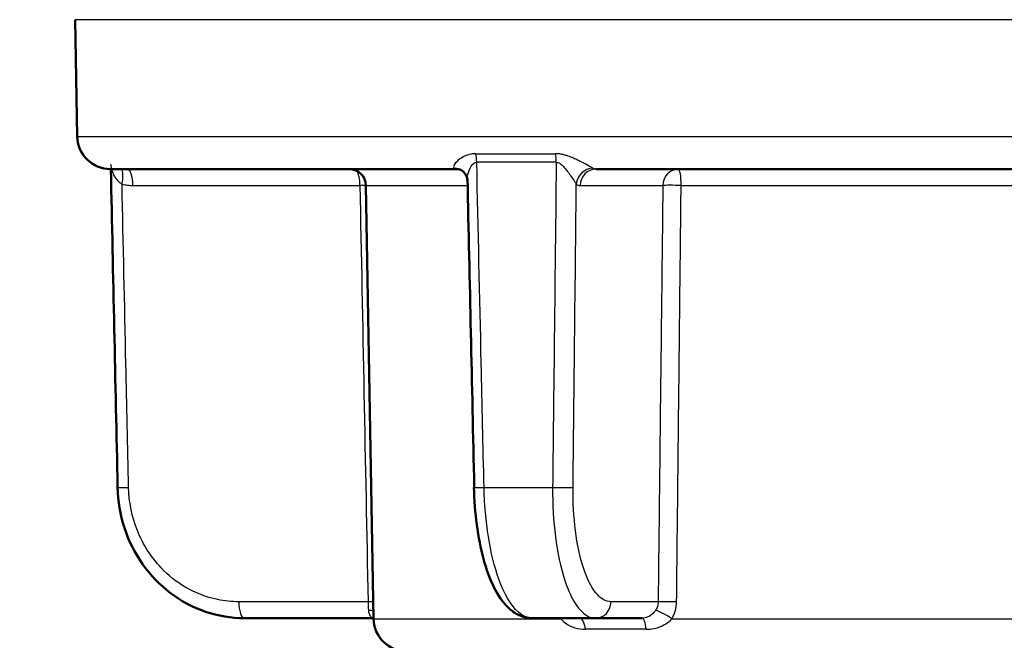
# Model space of a CAD drawing. Header units: millimetres. Extents: x 100 to 2000, y 93 to 2870.
# Tile 8 of 31: x 459 to 488, y 1674 to 1692. Entities that reach past the tile are written whole.
import ezdxf

# ---------------------------------------------------------------- set-up
doc = ezdxf.new("R2010")
doc.units = ezdxf.units.MM
doc.header["$LTSCALE"] = 10
for name, color, linetype, lineweight in [('Dimensions(ISO)', 7, 'Continuous', 25), ('Visible Edges(ISO)', 7, 'Continuous', 50), ('Visible Tangent Edges(ISO)', 7, 'Continuous', 25)]:
    doc.layers.add(name, color=color, linetype=linetype, lineweight=lineweight)
doc.styles.add('Text_3.5mm', font='arial.ttf', dxfattribs={"width": 0.9})
doc.dimstyles.new('KS-STANDARD', dxfattribs={"dimscale": 10, "dimtxt": 3.5, "dimasz": 2.5, "dimexe": 3.175, "dimexo": 0, "dimgap": 0.8, "dimtad": 1, "dimdec": 1, "dimrnd": 1e-08, "dimtxsty": 'Text_3.5mm', "dimcen": 0.09, "dimdle": 10, "dimclrd": 7, "dimclre": 7, "dimclrt": 7, "dimadec": 0, "dimazin": 2, "dimtfac": 0.714286, "dimtdec": 4, "dimtmove": 0, "dimatfit": 3, "dimfxl": 0, "dimtolj": 1, "dimlwd": 25, "dimlwe": 25, "dimarcsym": 0})

# ---------------------------------------------------------------- blocks, each defined once
blk = doc.blocks.new('*D11')
at = {"layer": 'Defpoints', "color": 0, "linetype": 'Continuous'}
for p in [(646.924, 2049.125), (400.524, 1756.844), (646.924, 1516.051)]:
    blk.add_point(p, dxfattribs=at)
at = {"layer": 'Dimensions(ISO)', "color": 7, "linetype": 'Continuous', "lineweight": 25}
for p, q in [((400.524, 1756.844), (400.524, 2080.875)), ((646.924, 1516.051), (646.924, 2080.875)), ((425.524, 2049.125), (621.924, 2049.125))]:
    blk.add_line(p, q, dxfattribs=at)
at = {"layer": 'Dimensions(ISO)', "color": 7, "linetype": 'Continuous'}
for points in [[(425.524, 2053.292), (425.524, 2044.959), (400.524, 2049.125)], [(621.924, 2053.292), (621.924, 2044.959), (646.924, 2049.125)]]:
    blk.add_solid(points, dxfattribs=at)
at = {"layer": 'Dimensions(ISO)', "color": 7, "linetype": 'Continuous', "lineweight": 25, "insert": (491.668, 2074.995), "char_height": 35, "attachment_point": 4, "style": 'Text_3.5mm'}
blk.add_mtext('\\A1;246', dxfattribs=at)

msp = doc.modelspace()

# ---------------------------------------------------------------- linework, layer by layer
at = {"layer": 'Visible Edges(ISO)'}
for p, q in [((460.601, 1688.826), (460.539, 1692.335)), ((461.6, 1687.844), (472.004, 1687.844)), ((476.19, 1687.844), (497.421, 1687.844)), ((469.507, 1674.326), (469.28, 1687.352)), ((465.627, 1674.344), (469.479, 1674.344)), ((476.175, 1674.344), (474.28, 1674.344)), ((476.175, 1674.344), (477.577, 1674.344))]:
    msp.add_line(p, q, dxfattribs=at)
for centre, radius, start, end in [((461.6, 1688.844), 1, 181, 270), ((468.78, 1687.344), 0.5, 1, 90), ((470.507, 1674.344), 1, 181, 270)]:
    msp.add_arc(centre, radius, start, end, dxfattribs=at)
for centre, major_axis, ratio, start_param, end_param in [((66917.188, 2844.916), (-3605.337, 70645.69), 0.939546, 1.539245, 1.53938), ((24628.383, 2844.179), (-1312.899, 70679.913), 0.34197, 1.580809, 1.58094)]:
    msp.add_ellipse(centre, major_axis=major_axis, ratio=ratio, start_param=start_param, end_param=end_param, dxfattribs=at)
for points, knots in [([(472.004, 1687.844), (472.019, 1687.844), (472.033, 1687.843), (472.06, 1687.839), (472.074, 1687.836), (472.098, 1687.83), (472.109, 1687.826), (472.129, 1687.818), (472.138, 1687.813), (472.154, 1687.805), (472.16, 1687.801), (472.165, 1687.798)], [-0.03486292, -0.03486292, -0.03486292, -0.03486292, -0.02789034, -0.02789034, -0.02091775, -0.02091775, -0.01394517, -0.01394517, -0.00697258, -0.00697258, 0, 0, 0, 0]), ([(472.322, 1687.517), (472.322, 1687.531), (472.32, 1687.548), (472.313, 1687.585), (472.308, 1687.606), (472.291, 1687.649), (472.28, 1687.672), (472.253, 1687.715), (472.236, 1687.735), (472.201, 1687.771), (472.183, 1687.786), (472.165, 1687.798)], [-0.03700651, -0.03700651, -0.03700651, -0.03700651, -0.0296052, -0.0296052, -0.0222039, -0.0222039, -0.0148026, -0.0148026, -0.0074013, -0.0074013, 0, 0, 0, 0]), ([(465.627, 1674.344), (465.233, 1674.344), (464.834, 1674.41), (464.081, 1674.666), (463.726, 1674.855), (463.083, 1675.342), (462.801, 1675.634), (462.332, 1676.301), (462.148, 1676.67), (461.894, 1677.449), (461.824, 1677.863), (461.815, 1678.272)], [0, 0, 0, 0, 0.1081229, 0.1081229, 0.2162458, 0.2162458, 0.3243686, 0.3243686, 0.4324915, 0.4324915, 0.5406144, 0.5406144, 0.5406144, 0.5406144]), ([(472.526, 1678.271), (472.534, 1677.894), (472.563, 1677.511), (472.659, 1676.786), (472.726, 1676.442), (472.898, 1675.808), (473, 1675.525), (473.247, 1675.026), (473.387, 1674.814), (473.662, 1674.559), (473.766, 1674.486), (474.005, 1674.377), (474.142, 1674.344), (474.28, 1674.344)], [0, 0, 0, 0, 0.1081229, 0.1081229, 0.2162458, 0.2162458, 0.3243686, 0.3243686, 0.4324915, 0.4324915, 0.4860335, 0.4860335, 0.5406144, 0.5406144, 0.5406144, 0.5406144])]:
    msp.add_open_spline(points, degree=3, knots=knots, dxfattribs=at)
msp.add_open_spline([(469.479, 1674.344), (469.488, 1674.344), (469.498, 1674.343), (469.507, 1674.343)], degree=3, dxfattribs=at)
at = {"layer": 'Visible Tangent Edges(ISO)'}
for p, q in [((500.509, 1692.335), (460.539, 1692.335)), ((460.601, 1688.826), (500.448, 1688.826)), ((472.578, 1688.307), (474.977, 1688.307)), ((474.999, 1688.047), (472.609, 1688.047)), ((462.275, 1687.352), (469.097, 1687.352)), ((469.28, 1687.352), (472.326, 1687.352)), ((475.72, 1687.352), (478.203, 1687.352)), ((478.752, 1687.352), (490.17, 1687.352)), ((472.828, 1678.274), (474.89, 1678.274)), ((469.343, 1674.835), (465.456, 1674.835)), ((478.06, 1674.835), (476.645, 1674.835)), ((469.507, 1674.326), (475.134, 1674.326)), ((478.477, 1674.326), (490.133, 1674.326)), ((477.699, 1674.01), (475.881, 1674.01))]:
    msp.add_line(p, q, dxfattribs=at)
for centre, major_axis, ratio, start_param, end_param in [((472.408, 1688.038), (0, 0.5), 0.401993, 4.729842, 5.279169), ((474.859, 1688.038), (0, 0.5), 0.28062, 4.729842, 5.279169), ((471.885, 1687.384), (0.28, 0.414), 0.913572, 0, 0.528367), ((476.072, 1687.384), (0.285, 0.411), 0.916294, 0.590991, 2.118272), ((461.778, 1687.384), (0.121, 0.485), 0.329269, 4.812065, 6.031466), ((462.104, 1687.344), (0, 0.5), 0.34202, 4.729842, 6.283185), ((468.927, 1687.344), (0, 0.5), 0.34202, 4.729842, 5.820568), ((476.19, 1687.344), (0, 0.5), 0.939693, 0, 1.553343), ((478.673, 1687.344), (0, 0.5), 0.939693, 0, 1.553343), ((478.673, 1687.344), (0, 0.5), 0.15763, 4.729842, 6.283185), ((468.927, 1687.344), (-0.5, -0.01), 0.011472, 3.927987, 4.363086), ((478.673, 1687.344), (-0.5, 0.006), 0.019503, 4.554337, 5.934106), ((462.315, 1678.283), (-0.5, -0.011), 0.010756, 0, 1.221471), ((473.025, 1678.283), (-0.5, -0.011), 0.009532, 0, 1.165261), ((475.034, 1678.283), (0.5, -0.005), 0.021469, 4.419803, 5.934091), ((465.627, 1674.844), (0, -0.5), 0.34202, 4.729842, 6.283185), ((469.172, 1674.826), (-0.5, -0.01), 0.011393, 4.001719, 4.363083), ((469.208, 1674.317), (0.496, 0.066), 0.517433, 0.865583, 1.204942), ((476.175, 1674.844), (0, -0.5), 0.939693, 0, 1.553343), ((478.384, 1674.317), (-0.427, 0.26), 0.112941, 4.562274, 5.986117), ((478.53, 1674.826), (-0.5, 0.006), 0.019719, 4.538716, 5.934104), ((474.89, 1674.317), (0.438, 0.242), 0.246082, 5.164111, 5.230173), ((475.682, 1673.844), (0, 0.5), 0.423599, 5.052226, 6.283185), ((477.577, 1673.844), (0, 0.5), 0.257773, 5.052226, 6.283185)]:
    msp.add_ellipse(centre, major_axis=major_axis, ratio=ratio, start_param=start_param, end_param=end_param, dxfattribs=at)
for points, knots in [([(472.578, 1688.307), (472.53, 1688.307), (472.483, 1688.302), (472.29, 1688.266), (472.177, 1688.201), (472.026, 1688.09), (471.978, 1688.041), (471.924, 1687.964), (471.913, 1687.934), (471.916, 1687.894), (471.924, 1687.88), (471.936, 1687.87)], [-0.1648578, -0.1648578, -0.1648578, -0.1648578, -0.1488801, -0.1488801, -0.0943606, -0.0943606, -0.0524226, -0.0524226, -0.0201625, -0.0201625, 0, 0, 0, 0]), ([(476.098, 1687.87), (476.077, 1687.883), (476.046, 1687.901), (475.954, 1687.952), (475.887, 1687.988), (475.753, 1688.058), (475.689, 1688.09), (475.575, 1688.145), (475.526, 1688.167), (475.424, 1688.209), (475.37, 1688.23), (475.277, 1688.26), (475.24, 1688.27), (475.157, 1688.29), (475.111, 1688.298), (475.035, 1688.305), (475.006, 1688.307), (474.977, 1688.307)], [-0.1649041, -0.1649041, -0.1649041, -0.1649041, -0.1394506, -0.1394506, -0.1030832, -0.1030832, -0.0751083, -0.0751083, -0.0560666, -0.0560666, -0.0364643, -0.0364643, -0.0239228, -0.0239228, -0.0092011, -0.0092011, 0, 0, 0, 0]), ([(461.607, 1687.99), (461.608, 1687.976), (461.609, 1687.96), (461.62, 1687.877), (461.642, 1687.795), (461.698, 1687.662), (461.729, 1687.607), (461.796, 1687.514), (461.831, 1687.476), (461.895, 1687.424), (461.922, 1687.406), (461.949, 1687.392)], [0.0290227, 0.0290227, 0.0290227, 0.0290227, 0.040912, 0.040912, 0.0858325, 0.0858325, 0.1187154, 0.1187154, 0.1471107, 0.1471107, 0.1648578, 0.1648578, 0.1648578, 0.1648578]), ([(471.936, 1687.87), (471.948, 1687.861), (471.959, 1687.855), (471.982, 1687.846), (471.993, 1687.844), (472.004, 1687.844)], [0, 0, 0, 0, 0.01743146, 0.01743146, 0.03486292, 0.03486292, 0.03486292, 0.03486292]), ([(472.322, 1687.517), (472.321, 1687.539), (472.323, 1687.562), (472.332, 1687.652), (472.35, 1687.726), (472.413, 1687.892), (472.465, 1687.988), (472.561, 1688.041), (472.585, 1688.047), (472.609, 1688.047)], [0.0370065, 0.0370065, 0.0370065, 0.0370065, 0.0524226, 0.0524226, 0.0943606, 0.0943606, 0.1488801, 0.1488801, 0.1648578, 0.1648578, 0.1648578, 0.1648578]), ([(472.828, 1678.274), (472.8, 1679.517), (472.773, 1680.76), (472.699, 1684.018), (472.654, 1686.033), (472.609, 1688.047)], [0, 0, 0, 0, 0.3730972, 0.3730972, 0.9775966, 0.9775966, 0.9775966, 0.9775966]), ([(474.999, 1688.047), (474.976, 1686.027), (474.954, 1684.006), (474.917, 1680.749), (474.903, 1679.511), (474.89, 1678.274)], [-0.9775966, -0.9775966, -0.9775966, -0.9775966, -0.371352, -0.371352, 0, 0, 0, 0]), ([(474.999, 1688.047), (475.014, 1688.047), (475.029, 1688.045), (475.068, 1688.035), (475.092, 1688.023), (475.135, 1687.994), (475.154, 1687.979), (475.203, 1687.934), (475.231, 1687.903), (475.285, 1687.84), (475.311, 1687.807), (475.372, 1687.726), (475.406, 1687.677), (475.479, 1687.572), (475.517, 1687.517), (475.57, 1687.439), (475.588, 1687.412), (475.602, 1687.392)], [0, 0, 0, 0, 0.0092011, 0.0092011, 0.0239228, 0.0239228, 0.0364643, 0.0364643, 0.0560666, 0.0560666, 0.0751083, 0.0751083, 0.1030832, 0.1030832, 0.1394506, 0.1394506, 0.1649041, 0.1649041, 0.1649041, 0.1649041]), ([(476.19, 1687.844), (476.174, 1687.844), (476.159, 1687.846), (476.128, 1687.855), (476.113, 1687.861), (476.098, 1687.87)], [0, 0, 0, 0, 0.01743146, 0.01743146, 0.03486292, 0.03486292, 0.03486292, 0.03486292]), ([(461.949, 1687.392), (462.002, 1687.379), (462.056, 1687.369), (462.165, 1687.356), (462.22, 1687.352), (462.275, 1687.352)], [-0.03486292, -0.03486292, -0.03486292, -0.03486292, -0.01743146, -0.01743146, 0, 0, 0, 0]), ([(462.144, 1678.274), (462.118, 1679.511), (462.091, 1680.749), (462.026, 1683.788), (461.987, 1685.59), (461.949, 1687.392)], [0, 0, 0, 0, 0.371352, 0.371352, 0.9121145, 0.9121145, 0.9121145, 0.9121145]), ([(469.097, 1687.352), (469.138, 1685.266), (469.179, 1683.18), (469.261, 1679.007), (469.302, 1676.921), (469.343, 1674.835)], [0, 0, 0, 0, 0.626034, 0.626034, 1.252068, 1.252068, 1.252068, 1.252068]), ([(475.504, 1678.274), (475.517, 1679.511), (475.53, 1680.749), (475.563, 1683.788), (475.582, 1685.59), (475.602, 1687.392)], [0, 0, 0, 0, 0.371352, 0.371352, 0.9121145, 0.9121145, 0.9121145, 0.9121145]), ([(475.602, 1687.392), (475.621, 1687.379), (475.641, 1687.369), (475.68, 1687.356), (475.7, 1687.352), (475.72, 1687.352)], [-0.03486292, -0.03486292, -0.03486292, -0.03486292, -0.01743146, -0.01743146, 0, 0, 0, 0]), ([(478.203, 1687.352), (478.191, 1686.309), (478.179, 1685.266), (478.155, 1683.18), (478.143, 1682.137), (478.131, 1681.094), (478.119, 1680.05), (478.108, 1679.007), (478.084, 1676.921), (478.072, 1675.878), (478.06, 1674.835)], [0, 0, 0, 0, 0.313017, 0.313017, 0.626034, 0.626034, 0.626034, 0.939051, 0.939051, 1.252068, 1.252068, 1.252068, 1.252068]), ([(478.616, 1674.835), (478.627, 1675.878), (478.639, 1676.921), (478.661, 1679.007), (478.672, 1680.05), (478.684, 1681.094), (478.695, 1682.137), (478.706, 1683.18), (478.729, 1685.266), (478.74, 1686.309), (478.752, 1687.352)], [-1.252068, -1.252068, -1.252068, -1.252068, -0.939051, -0.939051, -0.626034, -0.626034, -0.626034, -0.313017, -0.313017, 0, 0, 0, 0]), ([(465.456, 1674.835), (465.242, 1674.835), (465.026, 1674.857), (464.475, 1674.973), (464.15, 1675.1), (463.584, 1675.434), (463.34, 1675.629), (462.825, 1676.171), (462.576, 1676.559), (462.245, 1677.383), (462.154, 1677.832), (462.144, 1678.274)], [0, 0, 0, 0, 0.0682307, 0.0682307, 0.1773998, 0.1773998, 0.2724097, 0.2724097, 0.4078989, 0.4078989, 0.5406144, 0.5406144, 0.5406144, 0.5406144]), ([(474.28, 1674.344), (474.139, 1674.344), (473.996, 1674.405), (473.642, 1674.718), (473.438, 1675.064), (473.143, 1675.881), (473.034, 1676.32), (472.884, 1677.256), (472.839, 1677.768), (472.828, 1678.274)], [-0.5406144, -0.5406144, -0.5406144, -0.5406144, -0.4352283, -0.4352283, -0.2666105, -0.2666105, -0.1327142, -0.1327142, 0, 0, 0, 0]), ([(474.89, 1678.274), (474.885, 1677.768), (474.914, 1677.256), (475.033, 1676.314), (475.128, 1675.87), (475.328, 1675.251), (475.424, 1675.029), (475.648, 1674.647), (475.779, 1674.502), (476.001, 1674.369), (476.088, 1674.344), (476.175, 1674.344)], [-0.5406144, -0.5406144, -0.5406144, -0.5406144, -0.4078989, -0.4078989, -0.2724097, -0.2724097, -0.1773998, -0.1773998, -0.0682307, -0.0682307, 0, 0, 0, 0]), ([(476.645, 1674.835), (476.567, 1674.835), (476.489, 1674.857), (476.291, 1674.973), (476.175, 1675.1), (475.975, 1675.434), (475.89, 1675.629), (475.712, 1676.171), (475.629, 1676.559), (475.524, 1677.383), (475.499, 1677.832), (475.504, 1678.274)], [0, 0, 0, 0, 0.0682307, 0.0682307, 0.1773998, 0.1773998, 0.2724097, 0.2724097, 0.4078989, 0.4078989, 0.5406144, 0.5406144, 0.5406144, 0.5406144]), ([(469.343, 1674.835), (469.345, 1674.79), (469.346, 1674.744), (469.349, 1674.658), (469.351, 1674.618), (469.353, 1674.58)], [-0.1550764, -0.1550764, -0.1550764, -0.1550764, -0.1280719, -0.1280719, -0.10170184, -0.10170184, -0.10170184, -0.10170184]), ([(469.353, 1674.58), (469.355, 1674.546), (469.362, 1674.513), (469.388, 1674.438), (469.41, 1674.402), (469.451, 1674.355), (469.468, 1674.344), (469.479, 1674.344)], [-0.4752892, -0.4752892, -0.4752892, -0.4752892, -0.4506715, -0.4506715, -0.4112832, -0.4112832, -0.3741717, -0.3741717, -0.3741717, -0.3741717]), ([(477.984, 1674.58), (477.968, 1674.556), (477.951, 1674.532), (477.902, 1674.475), (477.868, 1674.444), (477.783, 1674.387), (477.729, 1674.364), (477.64, 1674.347), (477.609, 1674.344), (477.577, 1674.344)], [-0.4752892, -0.4752892, -0.4752892, -0.4752892, -0.457726, -0.457726, -0.4296248, -0.4296248, -0.3930932, -0.3930932, -0.3741717, -0.3741717, -0.3741717, -0.3741717]), ([(478.06, 1674.835), (478.06, 1674.788), (478.052, 1674.74), (478.025, 1674.654), (478.007, 1674.616), (477.984, 1674.58)], [-0.1550764, -0.1550764, -0.1550764, -0.1550764, -0.1267837, -0.1267837, -0.10170184, -0.10170184, -0.10170184, -0.10170184]), ([(478.477, 1674.326), (478.518, 1674.398), (478.551, 1674.474), (478.601, 1674.645), (478.615, 1674.741), (478.616, 1674.835)], [0.10170184, 0.10170184, 0.10170184, 0.10170184, 0.1267837, 0.1267837, 0.1550764, 0.1550764, 0.1550764, 0.1550764]), ([(475.134, 1674.326), (475.171, 1674.28), (475.217, 1674.236), (475.352, 1674.137), (475.452, 1674.088), (475.664, 1674.026), (475.773, 1674.01), (475.881, 1674.01)], [0, 0, 0, 0, 0.0246177, 0.0246177, 0.0640061, 0.0640061, 0.1011176, 0.1011176, 0.1011176, 0.1011176]), ([(477.699, 1674.01), (477.758, 1674.01), (477.817, 1674.014), (477.984, 1674.038), (478.089, 1674.068), (478.256, 1674.145), (478.321, 1674.185), (478.415, 1674.261), (478.448, 1674.293), (478.477, 1674.326)], [0.3741717, 0.3741717, 0.3741717, 0.3741717, 0.3930932, 0.3930932, 0.4296248, 0.4296248, 0.457726, 0.457726, 0.4752892, 0.4752892, 0.4752892, 0.4752892])]:
    msp.add_open_spline(points, degree=3, knots=knots, dxfattribs=at)
msp.add_open_spline([(475.125, 1674.344), (475.128, 1674.338), (475.131, 1674.332), (475.134, 1674.326)], degree=3, dxfattribs=at)

# ---------------------------------------------------------------- dimensions: what is measured, and where the dimension line sits
at = {"layer": 'Dimensions(ISO)', "color": 7, "linetype": 'Continuous', "lineweight": 25}
dim = msp.add_linear_dim(base=(646.924, 2049.125), p1=(400.524, 1756.844), p2=(646.924, 1516.051), angle=180, dimstyle='KS-STANDARD', override={"dimgap": 0.8, "dimdec": 0, "dimtol": 0, "dimlim": 0, "dimtp": 0, "dimtm": 0, "dimtdec": 4, "dimtofl": 0, "dimatfit": 1}, dxfattribs=at)
dim.commit()
dim.dimension.update_dxf_attribs({"geometry": '*D11', "text_midpoint": (526.724, 2049.125), "dimtype": 160})

doc.saveas('drawing.dxf')
